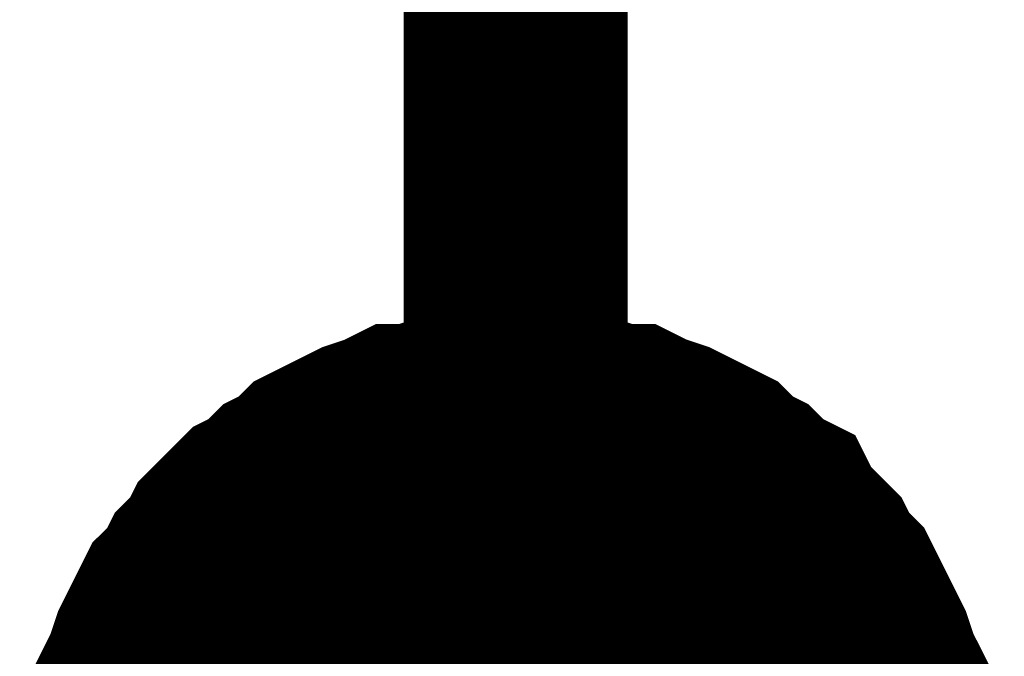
# Model space of a CAD drawing. Header units: inches. Extents: x 0 to 17, y 0 to 11.
# Tile 38 of 114: x 4.0245 to 4.0763, y 5.7576 to 5.7911. Entities that reach past the tile are written whole.
import ezdxf

# ---------------------------------------------------------------- set-up
doc = ezdxf.new("R2010")
doc.units = ezdxf.units.IN
doc.header["$MEASUREMENT"] = 0
doc.layers.add('Sheet', color=255, linetype='Continuous')

msp = doc.modelspace()

# ---------------------------------------------------------------- linework, layer by layer
at = {"layer": 'Sheet'}
for points in [[(4.050583, 5.749784, 0.0118, 0.0118, 0), (4.050583, 5.849697, 0.0118, 0.0118, 0)], [(4.030364, 5.750973, 0.0118, 0.0118, 0), (4.030364, 5.751766, 0.0118, 0.0118, 0), (4.03076, 5.752956, 0.0118, 0.0118, 0), (4.03076, 5.753749, 0.0118, 0.0118, 0), (4.031157, 5.754938, 0.0118, 0.0118, 0), (4.031157, 5.755731, 0.0118, 0.0118, 0), (4.031553, 5.756524, 0.0118, 0.0118, 0), (4.03195, 5.757713, 0.0118, 0.0118, 0), (4.032346, 5.758506, 0.0118, 0.0118, 0), (4.032743, 5.759299, 0.0118, 0.0118, 0), (4.033139, 5.760092, 0.0118, 0.0118, 0), (4.033932, 5.760885, 0.0118, 0.0118, 0), (4.034328, 5.761678, 0.0118, 0.0118, 0), (4.035121, 5.762471, 0.0118, 0.0118, 0), (4.035518, 5.763264, 0.0118, 0.0118, 0), (4.036311, 5.764057, 0.0118, 0.0118, 0), (4.037104, 5.76485, 0.0118, 0.0118, 0), (4.037896, 5.765247, 0.0118, 0.0118, 0), (4.038689, 5.76604, 0.0118, 0.0118, 0), (4.039482, 5.766436, 0.0118, 0.0118, 0), (4.040275, 5.767229, 0.0118, 0.0118, 0), (4.041068, 5.767625, 0.0118, 0.0118, 0), (4.041861, 5.768022, 0.0118, 0.0118, 0), (4.042654, 5.768418, 0.0118, 0.0118, 0), (4.043843, 5.768815, 0.0118, 0.0118, 0), (4.044636, 5.769211, 0.0118, 0.0118, 0), (4.045429, 5.769211, 0.0118, 0.0118, 0), (4.046618, 5.769608, 0.0118, 0.0118, 0), (4.047411, 5.769608, 0.0118, 0.0118, 0), (4.048601, 5.770004, 0.0118, 0.0118, 0), (4.049394, 5.770004, 0.0118, 0.0118, 0), (4.050583, 5.770004, 0.0118, 0.0118, 0)], [(4.030364, 5.750973, 0.0118, 0.0118, 0), (4.030364, 5.751766, 0.0118, 0.0118, 0), (4.03076, 5.752956, 0.0118, 0.0118, 0), (4.03076, 5.753749, 0.0118, 0.0118, 0), (4.031157, 5.754938, 0.0118, 0.0118, 0), (4.031157, 5.755731, 0.0118, 0.0118, 0), (4.031553, 5.756524, 0.0118, 0.0118, 0), (4.03195, 5.757713, 0.0118, 0.0118, 0), (4.032346, 5.758506, 0.0118, 0.0118, 0), (4.032743, 5.759299, 0.0118, 0.0118, 0), (4.033139, 5.760092, 0.0118, 0.0118, 0), (4.033932, 5.760885, 0.0118, 0.0118, 0), (4.034328, 5.761678, 0.0118, 0.0118, 0), (4.035121, 5.762471, 0.0118, 0.0118, 0), (4.035518, 5.763264, 0.0118, 0.0118, 0), (4.036311, 5.764057, 0.0118, 0.0118, 0), (4.037104, 5.76485, 0.0118, 0.0118, 0), (4.037896, 5.765247, 0.0118, 0.0118, 0), (4.038689, 5.76604, 0.0118, 0.0118, 0), (4.039482, 5.766436, 0.0118, 0.0118, 0), (4.040275, 5.767229, 0.0118, 0.0118, 0), (4.041068, 5.767625, 0.0118, 0.0118, 0), (4.041861, 5.768022, 0.0118, 0.0118, 0), (4.042654, 5.768418, 0.0118, 0.0118, 0), (4.043843, 5.768815, 0.0118, 0.0118, 0), (4.044636, 5.769211, 0.0118, 0.0118, 0), (4.045429, 5.769211, 0.0118, 0.0118, 0), (4.046618, 5.769608, 0.0118, 0.0118, 0), (4.047411, 5.769608, 0.0118, 0.0118, 0), (4.048601, 5.770004, 0.0118, 0.0118, 0), (4.049394, 5.770004, 0.0118, 0.0118, 0), (4.050583, 5.770004, 0.0118, 0.0118, 0)], [(4.030364, 5.750973, 0.0118, 0.0118, 0), (4.030364, 5.751766, 0.0118, 0.0118, 0), (4.03076, 5.752956, 0.0118, 0.0118, 0), (4.03076, 5.753749, 0.0118, 0.0118, 0), (4.031157, 5.754938, 0.0118, 0.0118, 0), (4.031157, 5.755731, 0.0118, 0.0118, 0), (4.031553, 5.756524, 0.0118, 0.0118, 0), (4.03195, 5.757713, 0.0118, 0.0118, 0), (4.032346, 5.758506, 0.0118, 0.0118, 0), (4.032743, 5.759299, 0.0118, 0.0118, 0), (4.033139, 5.760092, 0.0118, 0.0118, 0), (4.033932, 5.760885, 0.0118, 0.0118, 0), (4.034328, 5.761678, 0.0118, 0.0118, 0), (4.035121, 5.762471, 0.0118, 0.0118, 0), (4.035518, 5.763264, 0.0118, 0.0118, 0), (4.036311, 5.764057, 0.0118, 0.0118, 0), (4.037104, 5.76485, 0.0118, 0.0118, 0), (4.037896, 5.765247, 0.0118, 0.0118, 0), (4.038689, 5.76604, 0.0118, 0.0118, 0), (4.039482, 5.766436, 0.0118, 0.0118, 0), (4.040275, 5.767229, 0.0118, 0.0118, 0), (4.041068, 5.767625, 0.0118, 0.0118, 0), (4.041861, 5.768022, 0.0118, 0.0118, 0), (4.042654, 5.768418, 0.0118, 0.0118, 0), (4.043843, 5.768815, 0.0118, 0.0118, 0), (4.044636, 5.769211, 0.0118, 0.0118, 0), (4.045429, 5.769211, 0.0118, 0.0118, 0), (4.046618, 5.769608, 0.0118, 0.0118, 0), (4.047411, 5.769608, 0.0118, 0.0118, 0), (4.048601, 5.770004, 0.0118, 0.0118, 0), (4.049394, 5.770004, 0.0118, 0.0118, 0), (4.050583, 5.770004, 0.0118, 0.0118, 0)], [(4.030364, 5.750973, 0.0118, 0.0118, 0), (4.030364, 5.751766, 0.0118, 0.0118, 0), (4.03076, 5.752956, 0.0118, 0.0118, 0), (4.03076, 5.753749, 0.0118, 0.0118, 0), (4.031157, 5.754938, 0.0118, 0.0118, 0), (4.031157, 5.755731, 0.0118, 0.0118, 0), (4.031553, 5.756524, 0.0118, 0.0118, 0), (4.03195, 5.757713, 0.0118, 0.0118, 0), (4.032346, 5.758506, 0.0118, 0.0118, 0), (4.032743, 5.759299, 0.0118, 0.0118, 0), (4.033139, 5.760092, 0.0118, 0.0118, 0), (4.033932, 5.760885, 0.0118, 0.0118, 0), (4.034328, 5.761678, 0.0118, 0.0118, 0), (4.035121, 5.762471, 0.0118, 0.0118, 0), (4.035518, 5.763264, 0.0118, 0.0118, 0), (4.036311, 5.764057, 0.0118, 0.0118, 0), (4.037104, 5.76485, 0.0118, 0.0118, 0), (4.037896, 5.765247, 0.0118, 0.0118, 0), (4.038689, 5.76604, 0.0118, 0.0118, 0), (4.039482, 5.766436, 0.0118, 0.0118, 0), (4.040275, 5.767229, 0.0118, 0.0118, 0), (4.041068, 5.767625, 0.0118, 0.0118, 0), (4.041861, 5.768022, 0.0118, 0.0118, 0), (4.042654, 5.768418, 0.0118, 0.0118, 0), (4.043843, 5.768815, 0.0118, 0.0118, 0), (4.044636, 5.769211, 0.0118, 0.0118, 0), (4.045429, 5.769211, 0.0118, 0.0118, 0), (4.046618, 5.769608, 0.0118, 0.0118, 0), (4.047411, 5.769608, 0.0118, 0.0118, 0), (4.048601, 5.770004, 0.0118, 0.0118, 0), (4.049394, 5.770004, 0.0118, 0.0118, 0), (4.050583, 5.770004, 0.0118, 0.0118, 0)], [(4.050583, 5.770004, 0.0118, 0.0118, 0), (4.050583, 5.770004, 0.0118, 0.0118, 0)], [(4.050583, 5.770004, 0.0118, 0.0118, 0), (4.051772, 5.770004, 0.0118, 0.0118, 0), (4.052565, 5.770004, 0.0118, 0.0118, 0), (4.053755, 5.769608, 0.0118, 0.0118, 0), (4.054548, 5.769608, 0.0118, 0.0118, 0), (4.055737, 5.769211, 0.0118, 0.0118, 0), (4.05653, 5.769211, 0.0118, 0.0118, 0), (4.057323, 5.768815, 0.0118, 0.0118, 0), (4.058512, 5.768418, 0.0118, 0.0118, 0), (4.059305, 5.768022, 0.0118, 0.0118, 0), (4.060098, 5.767625, 0.0118, 0.0118, 0), (4.060891, 5.767229, 0.0118, 0.0118, 0), (4.061684, 5.766436, 0.0118, 0.0118, 0), (4.062477, 5.76604, 0.0118, 0.0118, 0), (4.06327, 5.765247, 0.0118, 0.0118, 0), (4.064063, 5.76485, 0.0118, 0.0118, 0), (4.064459, 5.764057, 0.0118, 0.0118, 0), (4.065252, 5.763264, 0.0118, 0.0118, 0), (4.066045, 5.762471, 0.0118, 0.0118, 0), (4.066441, 5.761678, 0.0118, 0.0118, 0), (4.067234, 5.760885, 0.0118, 0.0118, 0), (4.067631, 5.760092, 0.0118, 0.0118, 0), (4.068027, 5.759299, 0.0118, 0.0118, 0), (4.068424, 5.758506, 0.0118, 0.0118, 0), (4.06882, 5.757713, 0.0118, 0.0118, 0), (4.069216, 5.756524, 0.0118, 0.0118, 0), (4.069613, 5.755731, 0.0118, 0.0118, 0), (4.069613, 5.754938, 0.0118, 0.0118, 0), (4.070009, 5.753749, 0.0118, 0.0118, 0), (4.070009, 5.752956, 0.0118, 0.0118, 0), (4.070406, 5.751766, 0.0118, 0.0118, 0), (4.070406, 5.750973, 0.0118, 0.0118, 0)], [(4.050583, 5.770004, 0.0118, 0.0118, 0), (4.050583, 5.770004, 0.0118, 0.0118, 0)], [(4.050583, 5.770004, 0.0118, 0.0118, 0), (4.051772, 5.770004, 0.0118, 0.0118, 0), (4.052565, 5.770004, 0.0118, 0.0118, 0), (4.053755, 5.769608, 0.0118, 0.0118, 0), (4.054548, 5.769608, 0.0118, 0.0118, 0), (4.055737, 5.769211, 0.0118, 0.0118, 0), (4.05653, 5.769211, 0.0118, 0.0118, 0), (4.057323, 5.768815, 0.0118, 0.0118, 0), (4.058512, 5.768418, 0.0118, 0.0118, 0), (4.059305, 5.768022, 0.0118, 0.0118, 0), (4.060098, 5.767625, 0.0118, 0.0118, 0), (4.060891, 5.767229, 0.0118, 0.0118, 0), (4.061684, 5.766436, 0.0118, 0.0118, 0), (4.062477, 5.76604, 0.0118, 0.0118, 0), (4.06327, 5.765247, 0.0118, 0.0118, 0), (4.064063, 5.76485, 0.0118, 0.0118, 0), (4.064459, 5.764057, 0.0118, 0.0118, 0), (4.065252, 5.763264, 0.0118, 0.0118, 0), (4.066045, 5.762471, 0.0118, 0.0118, 0), (4.066441, 5.761678, 0.0118, 0.0118, 0), (4.067234, 5.760885, 0.0118, 0.0118, 0), (4.067631, 5.760092, 0.0118, 0.0118, 0), (4.068027, 5.759299, 0.0118, 0.0118, 0), (4.068424, 5.758506, 0.0118, 0.0118, 0), (4.06882, 5.757713, 0.0118, 0.0118, 0), (4.069216, 5.756524, 0.0118, 0.0118, 0), (4.069613, 5.755731, 0.0118, 0.0118, 0), (4.069613, 5.754938, 0.0118, 0.0118, 0), (4.070009, 5.753749, 0.0118, 0.0118, 0), (4.070009, 5.752956, 0.0118, 0.0118, 0), (4.070406, 5.751766, 0.0118, 0.0118, 0), (4.070406, 5.750973, 0.0118, 0.0118, 0)], [(4.050583, 5.770004, 0.0118, 0.0118, 0), (4.050583, 5.770004, 0.0118, 0.0118, 0)], [(4.050583, 5.770004, 0.0118, 0.0118, 0), (4.051772, 5.770004, 0.0118, 0.0118, 0), (4.052565, 5.770004, 0.0118, 0.0118, 0), (4.053755, 5.769608, 0.0118, 0.0118, 0), (4.054548, 5.769608, 0.0118, 0.0118, 0), (4.055737, 5.769211, 0.0118, 0.0118, 0), (4.05653, 5.769211, 0.0118, 0.0118, 0), (4.057323, 5.768815, 0.0118, 0.0118, 0), (4.058512, 5.768418, 0.0118, 0.0118, 0), (4.059305, 5.768022, 0.0118, 0.0118, 0), (4.060098, 5.767625, 0.0118, 0.0118, 0), (4.060891, 5.767229, 0.0118, 0.0118, 0), (4.061684, 5.766436, 0.0118, 0.0118, 0), (4.062477, 5.76604, 0.0118, 0.0118, 0), (4.06327, 5.765247, 0.0118, 0.0118, 0), (4.064063, 5.76485, 0.0118, 0.0118, 0), (4.064459, 5.764057, 0.0118, 0.0118, 0), (4.065252, 5.763264, 0.0118, 0.0118, 0), (4.066045, 5.762471, 0.0118, 0.0118, 0), (4.066441, 5.761678, 0.0118, 0.0118, 0), (4.067234, 5.760885, 0.0118, 0.0118, 0), (4.067631, 5.760092, 0.0118, 0.0118, 0), (4.068027, 5.759299, 0.0118, 0.0118, 0), (4.068424, 5.758506, 0.0118, 0.0118, 0), (4.06882, 5.757713, 0.0118, 0.0118, 0), (4.069216, 5.756524, 0.0118, 0.0118, 0), (4.069613, 5.755731, 0.0118, 0.0118, 0), (4.069613, 5.754938, 0.0118, 0.0118, 0), (4.070009, 5.753749, 0.0118, 0.0118, 0), (4.070009, 5.752956, 0.0118, 0.0118, 0), (4.070406, 5.751766, 0.0118, 0.0118, 0), (4.070406, 5.750973, 0.0118, 0.0118, 0)], [(4.050583, 5.770004, 0.0118, 0.0118, 0), (4.050583, 5.770004, 0.0118, 0.0118, 0)], [(4.050583, 5.770004, 0.0118, 0.0118, 0), (4.051772, 5.770004, 0.0118, 0.0118, 0), (4.052565, 5.770004, 0.0118, 0.0118, 0), (4.053755, 5.769608, 0.0118, 0.0118, 0), (4.054548, 5.769608, 0.0118, 0.0118, 0), (4.055737, 5.769211, 0.0118, 0.0118, 0), (4.05653, 5.769211, 0.0118, 0.0118, 0), (4.057323, 5.768815, 0.0118, 0.0118, 0), (4.058512, 5.768418, 0.0118, 0.0118, 0), (4.059305, 5.768022, 0.0118, 0.0118, 0), (4.060098, 5.767625, 0.0118, 0.0118, 0), (4.060891, 5.767229, 0.0118, 0.0118, 0), (4.061684, 5.766436, 0.0118, 0.0118, 0), (4.062477, 5.76604, 0.0118, 0.0118, 0), (4.06327, 5.765247, 0.0118, 0.0118, 0), (4.064063, 5.76485, 0.0118, 0.0118, 0), (4.064459, 5.764057, 0.0118, 0.0118, 0), (4.065252, 5.763264, 0.0118, 0.0118, 0), (4.066045, 5.762471, 0.0118, 0.0118, 0), (4.066441, 5.761678, 0.0118, 0.0118, 0), (4.067234, 5.760885, 0.0118, 0.0118, 0), (4.067631, 5.760092, 0.0118, 0.0118, 0), (4.068027, 5.759299, 0.0118, 0.0118, 0), (4.068424, 5.758506, 0.0118, 0.0118, 0), (4.06882, 5.757713, 0.0118, 0.0118, 0), (4.069216, 5.756524, 0.0118, 0.0118, 0), (4.069613, 5.755731, 0.0118, 0.0118, 0), (4.069613, 5.754938, 0.0118, 0.0118, 0), (4.070009, 5.753749, 0.0118, 0.0118, 0), (4.070009, 5.752956, 0.0118, 0.0118, 0), (4.070406, 5.751766, 0.0118, 0.0118, 0), (4.070406, 5.750973, 0.0118, 0.0118, 0)], [(4.031157, 5.754938, 0.0039, 0.0039, 0), (4.031157, 5.755731, 0.0039, 0.0039, 0), (4.031553, 5.756524, 0.0039, 0.0039, 0), (4.03195, 5.757713, 0.0039, 0.0039, 0), (4.032346, 5.758506, 0.0039, 0.0039, 0), (4.032743, 5.759299, 0.0039, 0.0039, 0), (4.033139, 5.760092, 0.0039, 0.0039, 0), (4.033932, 5.760885, 0.0039, 0.0039, 0), (4.034328, 5.761678, 0.0039, 0.0039, 0), (4.035121, 5.762471, 0.0039, 0.0039, 0), (4.035518, 5.763264, 0.0039, 0.0039, 0), (4.036311, 5.764057, 0.0039, 0.0039, 0), (4.037104, 5.76485, 0.0039, 0.0039, 0), (4.037896, 5.765247, 0.0039, 0.0039, 0), (4.038689, 5.76604, 0.0039, 0.0039, 0), (4.039482, 5.766436, 0.0039, 0.0039, 0), (4.040275, 5.767229, 0.0039, 0.0039, 0), (4.041068, 5.767625, 0.0039, 0.0039, 0), (4.041861, 5.768022, 0.0039, 0.0039, 0), (4.042654, 5.768418, 0.0039, 0.0039, 0), (4.043843, 5.768815, 0.0039, 0.0039, 0), (4.044636, 5.769211, 0.0039, 0.0039, 0), (4.045429, 5.769211, 0.0039, 0.0039, 0), (4.046618, 5.769608, 0.0039, 0.0039, 0), (4.047411, 5.769608, 0.0039, 0.0039, 0), (4.048601, 5.770004, 0.0039, 0.0039, 0), (4.049394, 5.770004, 0.0039, 0.0039, 0), (4.050583, 5.770004, 0.0039, 0.0039, 0)], [(4.031157, 5.754938, 0.0039, 0.0039, 0), (4.031157, 5.755731, 0.0039, 0.0039, 0), (4.031553, 5.756524, 0.0039, 0.0039, 0), (4.03195, 5.757713, 0.0039, 0.0039, 0), (4.032346, 5.758506, 0.0039, 0.0039, 0), (4.032743, 5.759299, 0.0039, 0.0039, 0), (4.033139, 5.760092, 0.0039, 0.0039, 0), (4.033932, 5.760885, 0.0039, 0.0039, 0), (4.034328, 5.761678, 0.0039, 0.0039, 0), (4.035121, 5.762471, 0.0039, 0.0039, 0), (4.035518, 5.763264, 0.0039, 0.0039, 0), (4.036311, 5.764057, 0.0039, 0.0039, 0), (4.037104, 5.76485, 0.0039, 0.0039, 0), (4.037896, 5.765247, 0.0039, 0.0039, 0), (4.038689, 5.76604, 0.0039, 0.0039, 0), (4.039482, 5.766436, 0.0039, 0.0039, 0), (4.040275, 5.767229, 0.0039, 0.0039, 0), (4.041068, 5.767625, 0.0039, 0.0039, 0), (4.041861, 5.768022, 0.0039, 0.0039, 0), (4.042654, 5.768418, 0.0039, 0.0039, 0), (4.043843, 5.768815, 0.0039, 0.0039, 0), (4.044636, 5.769211, 0.0039, 0.0039, 0), (4.045429, 5.769211, 0.0039, 0.0039, 0), (4.046618, 5.769608, 0.0039, 0.0039, 0), (4.047411, 5.769608, 0.0039, 0.0039, 0), (4.048601, 5.770004, 0.0039, 0.0039, 0), (4.049394, 5.770004, 0.0039, 0.0039, 0), (4.050583, 5.770004, 0.0039, 0.0039, 0)], [(4.031157, 5.754938, 0.0039, 0.0039, 0), (4.031157, 5.755731, 0.0039, 0.0039, 0), (4.031553, 5.756524, 0.0039, 0.0039, 0), (4.03195, 5.757713, 0.0039, 0.0039, 0), (4.032346, 5.758506, 0.0039, 0.0039, 0), (4.032743, 5.759299, 0.0039, 0.0039, 0), (4.033139, 5.760092, 0.0039, 0.0039, 0), (4.033932, 5.760885, 0.0039, 0.0039, 0), (4.034328, 5.761678, 0.0039, 0.0039, 0), (4.035121, 5.762471, 0.0039, 0.0039, 0), (4.035518, 5.763264, 0.0039, 0.0039, 0), (4.036311, 5.764057, 0.0039, 0.0039, 0), (4.037104, 5.76485, 0.0039, 0.0039, 0), (4.037896, 5.765247, 0.0039, 0.0039, 0), (4.038689, 5.76604, 0.0039, 0.0039, 0), (4.039482, 5.766436, 0.0039, 0.0039, 0), (4.040275, 5.767229, 0.0039, 0.0039, 0), (4.041068, 5.767625, 0.0039, 0.0039, 0), (4.041861, 5.768022, 0.0039, 0.0039, 0), (4.042654, 5.768418, 0.0039, 0.0039, 0), (4.043843, 5.768815, 0.0039, 0.0039, 0), (4.044636, 5.769211, 0.0039, 0.0039, 0), (4.045429, 5.769211, 0.0039, 0.0039, 0), (4.046618, 5.769608, 0.0039, 0.0039, 0), (4.047411, 5.769608, 0.0039, 0.0039, 0), (4.048601, 5.770004, 0.0039, 0.0039, 0), (4.049394, 5.770004, 0.0039, 0.0039, 0), (4.050583, 5.770004, 0.0039, 0.0039, 0)], [(4.031157, 5.754938, 0.0039, 0.0039, 0), (4.031157, 5.755731, 0.0039, 0.0039, 0), (4.031553, 5.756524, 0.0039, 0.0039, 0), (4.03195, 5.757713, 0.0039, 0.0039, 0), (4.032346, 5.758506, 0.0039, 0.0039, 0), (4.032743, 5.759299, 0.0039, 0.0039, 0), (4.033139, 5.760092, 0.0039, 0.0039, 0), (4.033932, 5.760885, 0.0039, 0.0039, 0), (4.034328, 5.761678, 0.0039, 0.0039, 0), (4.035121, 5.762471, 0.0039, 0.0039, 0), (4.035518, 5.763264, 0.0039, 0.0039, 0), (4.036311, 5.764057, 0.0039, 0.0039, 0), (4.037104, 5.76485, 0.0039, 0.0039, 0), (4.037896, 5.765247, 0.0039, 0.0039, 0), (4.038689, 5.76604, 0.0039, 0.0039, 0), (4.039482, 5.766436, 0.0039, 0.0039, 0), (4.040275, 5.767229, 0.0039, 0.0039, 0), (4.041068, 5.767625, 0.0039, 0.0039, 0), (4.041861, 5.768022, 0.0039, 0.0039, 0), (4.042654, 5.768418, 0.0039, 0.0039, 0), (4.043843, 5.768815, 0.0039, 0.0039, 0), (4.044636, 5.769211, 0.0039, 0.0039, 0), (4.045429, 5.769211, 0.0039, 0.0039, 0), (4.046618, 5.769608, 0.0039, 0.0039, 0), (4.047411, 5.769608, 0.0039, 0.0039, 0), (4.048601, 5.770004, 0.0039, 0.0039, 0), (4.049394, 5.770004, 0.0039, 0.0039, 0), (4.050583, 5.770004, 0.0039, 0.0039, 0)], [(4.050583, 5.770004, 0.0039, 0.0039, 0), (4.050583, 5.770004, 0.0039, 0.0039, 0)], [(4.050583, 5.770004, 0.0039, 0.0039, 0), (4.051772, 5.770004, 0.0039, 0.0039, 0), (4.052565, 5.770004, 0.0039, 0.0039, 0), (4.053755, 5.769608, 0.0039, 0.0039, 0), (4.054548, 5.769608, 0.0039, 0.0039, 0), (4.055737, 5.769211, 0.0039, 0.0039, 0), (4.05653, 5.769211, 0.0039, 0.0039, 0), (4.057323, 5.768815, 0.0039, 0.0039, 0), (4.058512, 5.768418, 0.0039, 0.0039, 0), (4.059305, 5.768022, 0.0039, 0.0039, 0), (4.060098, 5.767625, 0.0039, 0.0039, 0), (4.060891, 5.767229, 0.0039, 0.0039, 0), (4.061684, 5.766436, 0.0039, 0.0039, 0), (4.062477, 5.76604, 0.0039, 0.0039, 0), (4.06327, 5.765247, 0.0039, 0.0039, 0), (4.064063, 5.76485, 0.0039, 0.0039, 0), (4.064459, 5.764057, 0.0039, 0.0039, 0), (4.065252, 5.763264, 0.0039, 0.0039, 0), (4.066045, 5.762471, 0.0039, 0.0039, 0), (4.066441, 5.761678, 0.0039, 0.0039, 0), (4.067234, 5.760885, 0.0039, 0.0039, 0), (4.067631, 5.760092, 0.0039, 0.0039, 0), (4.068027, 5.759299, 0.0039, 0.0039, 0), (4.068424, 5.758506, 0.0039, 0.0039, 0), (4.06882, 5.757713, 0.0039, 0.0039, 0), (4.069216, 5.756524, 0.0039, 0.0039, 0), (4.069613, 5.755731, 0.0039, 0.0039, 0), (4.069613, 5.754938, 0.0039, 0.0039, 0)], [(4.050583, 5.770004, 0.0039, 0.0039, 0), (4.050583, 5.770004, 0.0039, 0.0039, 0)], [(4.050583, 5.770004, 0.0039, 0.0039, 0), (4.051772, 5.770004, 0.0039, 0.0039, 0), (4.052565, 5.770004, 0.0039, 0.0039, 0), (4.053755, 5.769608, 0.0039, 0.0039, 0), (4.054548, 5.769608, 0.0039, 0.0039, 0), (4.055737, 5.769211, 0.0039, 0.0039, 0), (4.05653, 5.769211, 0.0039, 0.0039, 0), (4.057323, 5.768815, 0.0039, 0.0039, 0), (4.058512, 5.768418, 0.0039, 0.0039, 0), (4.059305, 5.768022, 0.0039, 0.0039, 0), (4.060098, 5.767625, 0.0039, 0.0039, 0), (4.060891, 5.767229, 0.0039, 0.0039, 0), (4.061684, 5.766436, 0.0039, 0.0039, 0), (4.062477, 5.76604, 0.0039, 0.0039, 0), (4.06327, 5.765247, 0.0039, 0.0039, 0), (4.064063, 5.76485, 0.0039, 0.0039, 0), (4.064459, 5.764057, 0.0039, 0.0039, 0), (4.065252, 5.763264, 0.0039, 0.0039, 0), (4.066045, 5.762471, 0.0039, 0.0039, 0), (4.066441, 5.761678, 0.0039, 0.0039, 0), (4.067234, 5.760885, 0.0039, 0.0039, 0), (4.067631, 5.760092, 0.0039, 0.0039, 0), (4.068027, 5.759299, 0.0039, 0.0039, 0), (4.068424, 5.758506, 0.0039, 0.0039, 0), (4.06882, 5.757713, 0.0039, 0.0039, 0), (4.069216, 5.756524, 0.0039, 0.0039, 0), (4.069613, 5.755731, 0.0039, 0.0039, 0), (4.069613, 5.754938, 0.0039, 0.0039, 0)], [(4.050583, 5.770004, 0.0039, 0.0039, 0), (4.050583, 5.770004, 0.0039, 0.0039, 0)], [(4.050583, 5.770004, 0.0039, 0.0039, 0), (4.051772, 5.770004, 0.0039, 0.0039, 0), (4.052565, 5.770004, 0.0039, 0.0039, 0), (4.053755, 5.769608, 0.0039, 0.0039, 0), (4.054548, 5.769608, 0.0039, 0.0039, 0), (4.055737, 5.769211, 0.0039, 0.0039, 0), (4.05653, 5.769211, 0.0039, 0.0039, 0), (4.057323, 5.768815, 0.0039, 0.0039, 0), (4.058512, 5.768418, 0.0039, 0.0039, 0), (4.059305, 5.768022, 0.0039, 0.0039, 0), (4.060098, 5.767625, 0.0039, 0.0039, 0), (4.060891, 5.767229, 0.0039, 0.0039, 0), (4.061684, 5.766436, 0.0039, 0.0039, 0), (4.062477, 5.76604, 0.0039, 0.0039, 0), (4.06327, 5.765247, 0.0039, 0.0039, 0), (4.064063, 5.76485, 0.0039, 0.0039, 0), (4.064459, 5.764057, 0.0039, 0.0039, 0), (4.065252, 5.763264, 0.0039, 0.0039, 0), (4.066045, 5.762471, 0.0039, 0.0039, 0), (4.066441, 5.761678, 0.0039, 0.0039, 0), (4.067234, 5.760885, 0.0039, 0.0039, 0), (4.067631, 5.760092, 0.0039, 0.0039, 0), (4.068027, 5.759299, 0.0039, 0.0039, 0), (4.068424, 5.758506, 0.0039, 0.0039, 0), (4.06882, 5.757713, 0.0039, 0.0039, 0), (4.069216, 5.756524, 0.0039, 0.0039, 0), (4.069613, 5.755731, 0.0039, 0.0039, 0), (4.069613, 5.754938, 0.0039, 0.0039, 0)], [(4.050583, 5.770004, 0.0039, 0.0039, 0), (4.050583, 5.770004, 0.0039, 0.0039, 0)], [(4.050583, 5.770004, 0.0039, 0.0039, 0), (4.051772, 5.770004, 0.0039, 0.0039, 0), (4.052565, 5.770004, 0.0039, 0.0039, 0), (4.053755, 5.769608, 0.0039, 0.0039, 0), (4.054548, 5.769608, 0.0039, 0.0039, 0), (4.055737, 5.769211, 0.0039, 0.0039, 0), (4.05653, 5.769211, 0.0039, 0.0039, 0), (4.057323, 5.768815, 0.0039, 0.0039, 0), (4.058512, 5.768418, 0.0039, 0.0039, 0), (4.059305, 5.768022, 0.0039, 0.0039, 0), (4.060098, 5.767625, 0.0039, 0.0039, 0), (4.060891, 5.767229, 0.0039, 0.0039, 0), (4.061684, 5.766436, 0.0039, 0.0039, 0), (4.062477, 5.76604, 0.0039, 0.0039, 0), (4.06327, 5.765247, 0.0039, 0.0039, 0), (4.064063, 5.76485, 0.0039, 0.0039, 0), (4.064459, 5.764057, 0.0039, 0.0039, 0), (4.065252, 5.763264, 0.0039, 0.0039, 0), (4.066045, 5.762471, 0.0039, 0.0039, 0), (4.066441, 5.761678, 0.0039, 0.0039, 0), (4.067234, 5.760885, 0.0039, 0.0039, 0), (4.067631, 5.760092, 0.0039, 0.0039, 0), (4.068027, 5.759299, 0.0039, 0.0039, 0), (4.068424, 5.758506, 0.0039, 0.0039, 0), (4.06882, 5.757713, 0.0039, 0.0039, 0), (4.069216, 5.756524, 0.0039, 0.0039, 0), (4.069613, 5.755731, 0.0039, 0.0039, 0), (4.069613, 5.754938, 0.0039, 0.0039, 0)]]:
    msp.add_lwpolyline(points, format="xyseb", dxfattribs=at)
msp.add_lwpolyline([(4.04, 5.75, 0.02, 0.02, 1), (4.06, 5.75, 0.02, 0.02, 1)], format="xyseb", close=True, dxfattribs=at)

doc.saveas('drawing.dxf')
